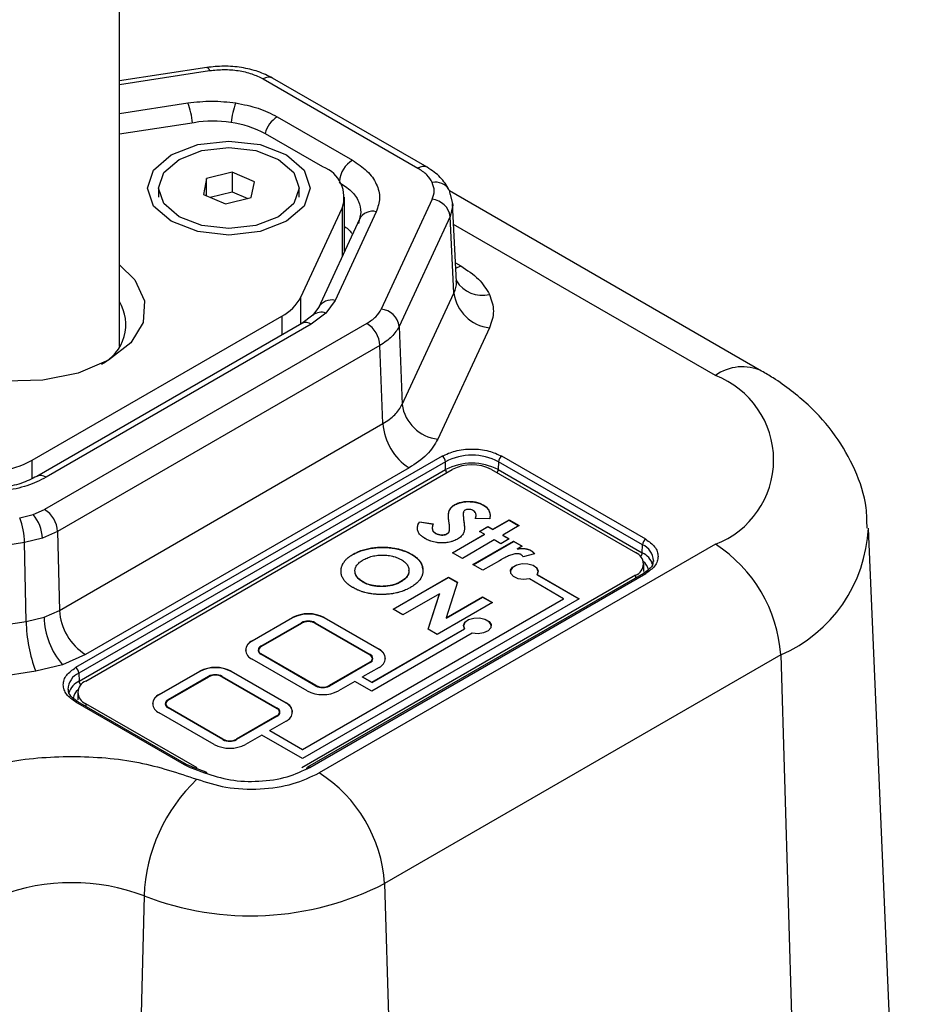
# Model space of a CAD drawing. Header units: millimetres. Extents: x 15 to 415, y 5 to 292.
# Tile 44 of 45: x 375.62 to 382.46, y 217.84 to 225.44. Entities that reach past the tile are written whole.
import ezdxf

# ---------------------------------------------------------------- set-up
doc = ezdxf.new("R2010")
doc.units = ezdxf.units.MM

msp = doc.modelspace()

# ---------------------------------------------------------------- linework, layer by layer
at = {"color": 7, "linetype": 'Continuous', "lineweight": 25}
for p, q in [((376.393659, 222.918044), (376.393659, 238.15241)), ((377.067868, 225.073213), (376.393659, 224.968924)), ((377.503422, 224.984689), (378.697718, 224.295236)), ((378.769141, 224.302309), (377.574845, 224.991761)), ((377.611538, 224.692675), (378.19188, 224.35765)), ((376.970309, 224.646983), (376.393659, 224.557785)), ((377.964835, 224.306115), (377.522267, 224.561604)), ((377.0665, 224.216239), (377.041544, 224.093284)), ((377.26343, 224.26524), (377.0665, 224.216239)), ((377.0665, 224.082553), (377.0665, 224.216239)), ((377.435405, 224.191287), (377.26343, 224.26524)), ((377.26343, 224.26524), (377.26343, 224.113597)), ((376.695617, 224.142285), (376.695617, 224.072296)), ((377.410449, 224.068332), (377.435405, 224.191287)), ((377.781332, 224.072296), (377.781332, 224.142285)), ((377.041544, 224.093284), (377.213519, 224.01933)), ((377.092951, 224.071178), (377.26343, 224.113597)), ((377.213519, 224.01933), (377.410449, 224.068332)), ((377.26343, 224.113597), (377.383998, 224.06175)), ((378.132202, 223.655635), (378.132202, 224.072856)), ((378.808573, 224.056403), (378.414822, 223.20808)), ((381.350483, 222.729629), (378.941201, 224.120478)), ((378.946456, 224.093773), (378.965917, 224.00931)), ((377.794058, 223.300907), (378.112731, 223.987477)), ((378.994485, 223.41844), (378.965423, 224.023209)), ((378.247059, 223.903091), (377.929363, 223.218626)), ((378.376639, 223.959595), (378.058943, 223.27513)), ((378.258217, 223.954113), (378.238733, 223.868349)), ((378.946478, 223.922494), (378.552728, 223.074171)), ((378.974882, 223.331431), (378.946478, 223.922494)), ((378.57556, 222.471105), (378.974882, 223.331431)), ((377.930259, 223.220497), (377.886471, 223.159963)), ((378.058943, 223.27513), (377.987629, 223.17574)), ((375.719619, 222.040857), (377.646162, 223.153026)), ((377.886471, 223.159963), (377.802737, 223.09745)), ((377.987629, 223.17574), (377.874185, 223.090392)), ((377.802762, 223.097465), (375.756694, 221.916295)), ((378.303967, 223.097238), (375.816259, 221.661114)), ((377.874185, 223.090392), (375.828116, 221.909222)), ((378.552728, 223.074171), (378.57556, 222.471105)), ((379.250692, 223.063612), (378.85137, 222.203286)), ((378.404921, 222.926381), (375.917212, 221.490257)), ((378.427753, 222.323314), (378.404921, 222.926381)), ((375.930394, 220.88162), (378.427753, 222.323314)), ((378.88454, 222.072235), (376.056112, 220.439419)), ((378.909778, 222.029521), (376.081351, 220.396705)), ((378.911603, 221.968107), (378.909778, 222.029521)), ((379.319192, 222.029521), (379.317367, 221.968107)), ((380.43036, 221.388057), (379.319192, 222.029521)), ((380.455598, 221.430772), (379.34443, 222.072235)), ((376.083176, 220.335291), (378.911603, 221.968107)), ((378.629661, 221.9816), (376.132302, 220.539906)), ((376.134535, 220.335822), (378.962962, 221.968639)), ((379.266008, 221.968639), (380.377176, 221.327175)), ((379.317367, 221.968107), (380.428534, 221.326644)), ((378.981364, 221.697731), (378.981364, 221.695398)), ((379.202033, 221.695555), (379.202033, 221.693222)), ((375.624252, 221.597119), (375.727553, 221.62182)), ((375.727553, 221.62182), (375.816259, 221.661114)), ((378.709383, 221.566039), (378.817405, 221.550461)), ((378.709383, 221.566039), (378.709383, 221.563706)), ((378.709383, 221.563706), (378.817405, 221.548128)), ((379.051351, 221.574248), (379.051351, 221.571915)), ((379.251975, 221.588095), (379.142069, 221.590914)), ((379.25414, 221.614168), (379.25414, 221.614212)), ((379.276217, 221.507141), (379.402314, 221.579935)), ((379.276217, 221.504808), (379.402314, 221.577602)), ((379.402314, 221.579935), (379.479068, 221.535626)), ((379.402314, 221.579935), (379.402314, 221.577602)), ((379.402314, 221.577602), (379.477047, 221.534459)), ((375.917212, 221.490257), (375.798935, 221.438011)), ((375.917212, 221.490257), (375.930394, 220.88162)), ((378.832653, 221.47836), (378.832653, 221.476027)), ((378.922, 221.47123), (378.922, 221.473563)), ((378.963718, 221.326739), (379.210428, 221.469162)), ((378.965738, 221.325572), (379.210428, 221.466829)), ((379.172051, 221.491316), (379.23784, 221.529296)), ((379.210428, 221.469162), (379.172051, 221.491316)), ((379.174071, 221.49015), (379.23784, 221.526963)), ((379.210428, 221.466829), (379.210428, 221.469162)), ((379.23784, 221.529296), (379.276217, 221.507141)), ((379.23784, 221.529296), (379.23784, 221.526963)), ((379.23784, 221.526963), (379.276217, 221.504808)), ((379.276217, 221.507141), (379.276217, 221.504808)), ((379.479068, 221.535626), (379.352972, 221.462832)), ((382.459093, 214.847565), (382.173954, 221.51283)), ((375.661204, 221.40493), (374.191706, 221.177622)), ((375.798935, 221.438011), (375.661204, 221.40493)), ((375.674386, 220.796293), (375.661204, 221.40493)), ((380.993369, 221.391331), (377.93596, 219.626327)), ((379.287182, 221.424852), (379.040472, 221.28243)), ((379.122709, 221.234955), (379.435208, 221.415358)), ((379.124729, 221.233789), (379.435208, 221.413025)), ((379.336524, 221.396368), (379.287182, 221.424852)), ((379.402314, 221.434347), (379.336524, 221.396368)), ((379.352972, 221.462832), (379.402314, 221.434347)), ((379.352972, 221.462832), (379.352972, 221.460499)), ((379.352972, 221.460499), (379.400293, 221.433181)), ((379.435208, 221.415358), (379.500998, 221.377378)), ((379.435208, 221.415358), (379.435208, 221.413025)), ((379.498977, 221.376212), (379.435208, 221.413025)), ((378.198806, 221.315598), (378.198806, 221.313266)), ((378.646311, 221.314255), (378.646311, 221.316588)), ((379.040472, 221.28243), (378.963718, 221.326739)), ((379.500998, 221.377378), (379.462535, 221.355174)), ((379.462535, 221.355174), (379.462535, 221.352841)), ((379.597455, 221.319123), (379.508622, 221.295337)), ((379.573897, 221.341624), (379.573897, 221.339291)), ((380.428534, 221.326644), (380.43036, 221.388057)), ((379.325988, 221.263687), (379.199463, 221.190646)), ((379.340979, 221.272638), (379.325988, 221.263687)), ((380.439938, 221.181378), (380.439938, 221.239703)), ((380.515064, 221.265757), (380.514562, 221.25922)), ((380.437742, 221.167051), (377.845004, 219.670295)), ((377.86286, 219.668526), (380.455598, 221.165282)), ((378.212855, 221.17203), (378.212855, 221.174363)), ((378.628504, 221.18732), (378.628504, 221.189653)), ((379.199463, 221.190646), (379.122709, 221.234955)), ((380.466611, 221.18773), (380.437742, 221.167051)), ((380.377176, 221.15223), (377.801287, 219.665201)), ((378.273847, 221.09884), (378.273847, 221.101173)), ((378.505652, 220.891396), (378.933283, 221.138262)), ((378.507673, 220.89023), (378.933283, 221.135929)), ((378.565702, 221.100966), (378.565702, 221.103299)), ((379.002414, 221.098354), (378.915037, 220.823894)), ((378.933283, 221.138262), (379.002414, 221.098354)), ((378.933283, 221.138262), (378.933283, 221.135929)), ((378.933283, 221.135929), (379.001786, 221.096383)), ((379.821592, 220.971454), (379.557678, 221.123809)), ((379.618287, 221.158797), (379.94281, 220.971454)), ((379.618287, 221.158797), (379.618287, 221.156465)), ((379.618287, 221.156465), (379.940789, 220.970288)), ((379.94281, 220.971454), (377.806337, 219.738095)), ((377.806337, 219.808073), (379.821592, 220.971454)), ((379.821592, 220.969121), (377.806337, 219.80574)), ((378.862954, 221.009043), (378.582407, 220.847087)), ((378.77592, 220.735374), (378.862954, 221.009043)), ((378.776547, 220.735012), (378.862954, 221.00671)), ((379.273195, 220.942035), (378.845564, 220.695169)), ((378.862954, 221.009043), (378.862954, 221.00671)), ((378.915037, 220.823894), (379.196441, 220.986345)), ((378.915037, 220.821561), (379.196441, 220.984012)), ((379.196441, 220.986345), (379.273195, 220.942035)), ((379.196441, 220.986345), (379.196441, 220.984012)), ((379.196441, 220.984012), (379.271175, 220.940869)), ((379.821592, 220.969121), (379.821592, 220.971454)), ((375.812126, 220.828934), (375.930394, 220.88162)), ((378.582407, 220.847087), (378.505652, 220.891396)), ((374.184096, 220.565769), (375.674386, 220.796293)), ((375.674386, 220.796293), (375.812126, 220.828934)), ((377.417429, 220.644891), (377.730576, 220.825667)), ((377.730576, 220.823334), (377.417429, 220.642558)), ((377.486119, 220.605237), (377.799266, 220.786013)), ((377.488139, 220.604071), (377.801287, 220.784847)), ((377.488139, 220.601738), (377.801287, 220.782514)), ((377.730576, 220.823334), (377.730576, 220.825667)), ((377.801287, 220.782514), (377.801287, 220.784847)), ((377.902302, 220.784847), (378.326566, 220.539924)), ((377.902302, 220.784847), (377.902302, 220.782514)), ((377.902302, 220.782514), (378.326566, 220.537591)), ((377.904322, 220.786013), (378.328586, 220.541091)), ((377.973013, 220.825667), (378.397277, 220.580745)), ((377.973013, 220.823334), (377.973013, 220.825667)), ((378.397277, 220.578412), (377.973013, 220.823334)), ((378.915037, 220.823894), (378.915037, 220.821561)), ((378.341718, 220.327075), (379.056834, 220.739902)), ((378.341718, 220.324742), (379.056834, 220.737569)), ((378.845564, 220.695169), (378.77592, 220.735374)), ((379.056834, 220.737569), (379.056834, 220.739902)), ((377.417429, 220.642558), (377.417429, 220.644891)), ((379.117443, 220.704913), (378.341718, 220.257097)), ((377.464361, 220.574913), (377.464361, 220.57258)), ((377.488139, 220.604071), (377.488139, 220.601738)), ((378.397277, 220.578412), (378.397277, 220.580745)), ((376.132302, 220.539906), (375.95489, 220.461317)), ((377.841693, 220.260013), (377.417429, 220.504935)), ((377.910383, 220.299667), (377.486119, 220.54459)), ((377.486119, 220.54459), (377.486119, 220.542257)), ((377.910383, 220.297334), (377.486119, 220.542257)), ((377.912403, 220.300833), (377.488139, 220.545756)), ((378.326566, 220.481609), (378.013419, 220.300833)), ((378.328586, 220.480443), (378.015439, 220.299667)), ((378.328586, 220.47811), (378.015439, 220.297334)), ((378.326566, 220.537591), (378.326566, 220.539924)), ((378.328586, 220.47811), (378.328586, 220.480443)), ((378.350344, 220.508434), (378.350344, 220.510767)), ((381.498137, 220.537046), (378.440729, 218.772041)), ((381.498137, 220.537046), (381.699822, 213.751285)), ((375.748289, 220.411915), (374.257999, 220.181392)), ((375.95489, 220.461317), (375.748289, 220.411915)), ((376.70022, 220.230856), (377.013368, 220.411632)), ((377.013368, 220.409299), (376.70022, 220.228523)), ((377.013368, 220.409299), (377.013368, 220.411632)), ((377.255804, 220.411632), (377.680068, 220.166709)), ((377.255804, 220.409299), (377.255804, 220.411632)), ((377.680068, 220.164376), (377.255804, 220.409299)), ((378.397277, 220.440789), (378.271008, 220.367895)), ((376.081351, 220.396705), (376.083176, 220.335291)), ((377.082058, 220.371978), (376.768911, 220.191201)), ((376.770931, 220.190035), (377.084078, 220.370811)), ((376.770931, 220.187702), (377.084078, 220.368478)), ((377.084078, 220.368478), (377.084078, 220.370811)), ((377.185094, 220.370811), (377.609358, 220.125889)), ((377.185094, 220.370811), (377.185094, 220.368478)), ((377.185094, 220.368478), (377.609358, 220.123556)), ((377.187114, 220.371978), (377.611378, 220.127055)), ((378.210398, 220.332907), (378.084129, 220.260013)), ((378.341718, 220.257097), (378.210398, 220.332907)), ((378.271008, 220.367895), (378.341718, 220.327075)), ((378.271008, 220.365563), (378.271008, 220.367895)), ((378.341718, 220.324742), (378.271008, 220.365563)), ((378.341718, 220.327075), (378.341718, 220.324742)), ((377.910383, 220.297334), (377.910383, 220.299667)), ((378.015439, 220.297334), (378.015439, 220.299667)), ((376.056112, 220.17393), (376.893498, 219.690517)), ((376.071772, 220.24835), (376.071772, 220.190026)), ((376.911354, 219.692285), (376.073968, 220.175698)), ((376.70022, 220.228523), (376.70022, 220.230856)), ((376.770931, 220.190035), (376.770931, 220.187702)), ((376.993165, 219.665201), (376.134535, 220.160878)), ((376.747153, 220.160878), (376.747153, 220.158545)), ((377.193175, 219.885632), (376.768911, 220.130554)), ((376.768911, 220.128221), (376.768911, 220.130554)), ((377.193175, 219.883299), (376.768911, 220.128221)), ((377.195195, 219.886798), (376.770931, 220.13172)), ((377.609358, 220.123556), (377.609358, 220.125889)), ((377.680068, 220.164376), (377.680068, 220.166709)), ((377.124484, 219.845977), (376.70022, 220.0909)), ((377.609358, 220.067574), (377.29621, 219.886798)), ((377.611378, 220.066408), (377.298231, 219.885632)), ((377.611378, 220.064075), (377.298231, 219.883299)), ((377.680068, 220.026754), (377.553799, 219.95386)), ((377.611378, 220.064075), (377.611378, 220.066408)), ((377.633136, 220.094398), (377.633136, 220.096731)), ((377.553799, 219.95386), (377.806337, 219.808073)), ((377.553799, 219.951527), (377.553799, 219.95386)), ((377.806337, 219.80574), (377.553799, 219.951527)), ((377.193175, 219.883299), (377.193175, 219.885632)), ((377.298231, 219.883299), (377.298231, 219.885632)), ((377.49319, 219.918871), (377.366921, 219.845977)), ((377.806337, 219.738095), (377.49319, 219.918871)), ((377.806337, 219.808073), (377.806337, 219.80574)), ((376.966802, 219.667226), (376.911354, 219.692285)), ((376.955018, 219.662674), (377.050589, 219.626825)), ((377.063886, 219.630809), (376.966781, 219.667233)), ((378.440729, 218.772041), (378.617844, 212.812935)), ((376.583766, 218.676705), (376.440386, 212.688607))]:
    msp.add_line(p, q, dxfattribs=at)
at = {"color": 8, "linetype": 'Continuous', "lineweight": 25}
for p, q in [((376.393659, 224.941017), (377.089706, 225.048684)), ((376.393659, 224.717606), (376.922011, 224.799334)), ((378.112731, 223.987477), (378.112731, 223.613686)), ((378.965917, 224.00931), (378.946478, 223.922494)), ((380.993369, 222.694266), (378.973244, 223.86046)), ((378.987429, 223.565267), (379.028983, 223.541279)), ((377.794058, 223.09244), (377.794058, 223.300907)), ((377.646162, 223.153026), (377.646162, 223.007061)), ((375.719619, 221.899973), (375.719619, 222.040857)), ((380.377176, 221.15223), (380.377176, 221.132086)), ((376.134535, 220.160878), (376.134535, 220.140733))]:
    msp.add_line(p, q, dxfattribs=at)
at = {"color": 8, "linetype": 'Continuous', "lineweight": 25, "flags": 128}
for points in [[(377.067868, 225.073213), (377.069569, 225.073251), (377.075855, 225.070031), (377.082651, 225.061741), (377.089706, 225.048684)], [(378.989462, 223.522971), (378.990433, 223.523311), (379.028983, 223.541279)]]:
    msp.add_lwpolyline(points, dxfattribs=at)
at = {"color": 7, "linetype": 'Continuous', "lineweight": 25, "flags": 128}
for points in [[(376.794007, 223.8857), (376.65775, 224.003422), (376.609903, 224.142285), (376.65775, 224.281148), (376.794007, 224.398871), (376.997931, 224.47753), (377.238475, 224.505152), (377.479018, 224.47753), (377.682942, 224.398871), (377.819199, 224.281148), (377.867046, 224.142285), (377.819199, 224.003422), (377.682942, 223.8857), (377.479018, 223.80704), (377.238475, 223.779419), (376.997931, 223.80704), (376.794007, 223.8857)], [(376.854617, 223.920689), (376.73694, 224.022358), (376.695617, 224.142285), (376.73694, 224.262213), (376.854617, 224.363882), (377.030732, 224.431815), (377.238475, 224.45567), (377.446217, 224.431815), (377.622332, 224.363882), (377.740009, 224.262213), (377.781332, 224.142285), (377.740009, 224.022358), (377.622332, 223.920689), (377.446217, 223.852756), (377.238475, 223.828901), (377.030732, 223.852756), (376.854617, 223.920689)], [(378.946456, 224.093773), (378.942884, 224.115297), (378.937131, 224.130029)], [(376.309134, 222.812707), (376.076149, 222.713441), (375.80283, 222.65823), (375.513465, 222.65198), (375.233764, 222.695245), (374.98858, 222.784182), (374.799698, 222.910887), (374.683902, 223.064103), (374.651481, 223.230216), (374.705315, 223.394466), (374.840621, 223.542258), (374.850802, 223.550078)], [(376.393659, 223.550078), (376.512605, 223.433505), (376.587551, 223.272037), (376.576724, 223.10499), (376.481085, 222.947206), (376.309134, 222.812707)], [(379.618287, 221.156465), (379.625575, 221.181907), (379.614258, 221.206854), (379.586303, 221.226968), (379.54657, 221.238754), (379.501965, 221.240162), (379.460243, 221.230948), (379.428655, 221.212713), (379.412694, 221.188627), (379.411403, 221.179055)], [(379.557678, 221.123809), (379.513605, 221.119601), (379.470391, 221.126135), (379.435548, 221.142273), (379.415133, 221.16521), (379.412694, 221.19096), (379.428655, 221.215046), (379.460243, 221.233281), (379.501965, 221.242495), (379.54657, 221.241087), (379.586303, 221.229301), (379.614258, 221.209187), (379.625575, 221.18424), (379.618287, 221.158797)], [(379.056834, 220.739902), (379.049546, 220.765345), (379.060863, 220.790292), (379.088818, 220.810406), (379.128551, 220.822192), (379.173156, 220.8236), (379.214878, 220.814385), (379.246465, 220.796151), (379.262427, 220.772065), (379.259988, 220.746315), (379.239572, 220.723378), (379.204729, 220.70724), (379.161515, 220.700706), (379.117443, 220.704913)], [(379.263718, 220.76016), (379.262427, 220.769732), (379.246465, 220.793818), (379.214878, 220.812053), (379.173156, 220.821267), (379.128551, 220.819859), (379.088818, 220.808073), (379.060863, 220.787959), (379.049546, 220.763012), (379.056834, 220.737569), (379.056834, 220.737569)]]:
    msp.add_lwpolyline(points, dxfattribs=at)
at = {"color": 8, "linetype": 'Continuous', "lineweight": 25}
for centre, radius, start, end in [((377.545133, 224.927637), 0.070673, 65.1394218, 126.1710366), ((376.420981, 224.604605), 0.537541, 4.3017068, 21.2388654), ((377.79068, 224.605191), 0.535578, 158.7460779, 175.3760338), ((377.734431, 224.504004), 0.225165, 123.0786021, 164.4605751), ((378.312329, 224.170873), 0.222247, 122.8171257, 173.705609), ((378.739205, 224.240414), 0.068751, 64.1506804, 127.116495), ((378.835238, 224.068265), 0.119151, 31.2229027, 102.9290955), ((378.347943, 223.848569), 0.114674, 75.5086721, 151.6113823), ((379.19743, 223.552422), 0.238845, 211.9343606, 282.8881594), ((378.032221, 223.159577), 0.118602, 76.9793663, 150.1406881), ((377.949597, 223.087234), 0.096331, 66.7460041, 130.729436), ((377.832693, 223.035553), 0.068767, 52.8882831, 115.8012585), ((381.201616, 222.409907), 0.352459, 64.6317455, 126.216782), ((375.786646, 221.854452), 0.068699, 52.8675813, 116.0097736), ((378.965411, 221.971656), 0.053925, 183.7730341, 211.4729107), ((379.263559, 221.971656), 0.053925, 328.5270893, 356.2269659), ((381.049494, 221.569352), 1.125583, 293.4899084, 357.2834285), ((380.373199, 221.330529), 0.055472, 321.3846602, 355.9837085), ((380.377692, 221.261097), 0.137451, 1.9426476, 67.4693844), ((380.366963, 221.173983), 0.110749, 9.8285754, 50.6863655), ((380.44517, 221.15102), 0.017668, 53.8289634, 114.8605782), ((376.150217, 220.19503), 0.155459, 115.5465937, 161.7832923), ((376.138512, 220.339176), 0.055472, 184.0162915, 218.6153398), ((376.144787, 220.182599), 0.110797, 129.3188502, 170.0805471), ((376.066485, 220.16022), 0.017192, 64.1987415, 127.1117169), ((376.903918, 219.676278), 0.017644, 64.8692665, 126.1954243), ((376.964608, 219.655382), 0.012048, 79.5754454, 142.7524386), ((377.852432, 219.654264), 0.017668, 53.8289634, 114.8605782), ((377.058768, 219.620503), 0.011508, 8.1399826, 63.5670867)]:
    msp.add_arc(centre, radius, start, end, dxfattribs=at)
at = {"color": 7, "linetype": 'Continuous', "lineweight": 25}
for centre, radius, start, end in [((377.119176, 223.782538), 0.87717, 62.6428252, 99.771097), ((377.875861, 224.071176), 0.251223, 340.5389981, 69.2579248), ((378.791468, 223.900822), 0.156518, 7.9586885, 83.7257876), ((377.483472, 223.463631), 0.350633, 297.6449125, 332.348879), ((379.284903, 223.374774), 0.313037, 187.9586885, 263.7257876), ((376.101017, 223.089505), 0.342343, 296.6754019, 31.2599878), ((378.397717, 223.0525), 0.156518, 7.9586885, 83.7257876), ((378.184791, 222.911567), 0.220628, 3.8499399, 57.3049026), ((380.746115, 222.042799), 0.69681, 290.7834208, 69.2165792), ((378.885581, 222.514448), 0.313037, 187.9586885, 263.7257876), ((378.868013, 222.352942), 0.441255, 183.8499399, 237.3049026), ((379.114485, 221.634438), 0.444967, 62.6096722, 117.3903278), ((375.360209, 222.692228), 0.743949, 277.977334, 298.8888388), ((378.854746, 222.025818), 0.055157, 3.8499399, 57.3049026), ((379.114485, 221.576547), 0.440999, 62.6096722, 117.3903278), ((379.114485, 221.6762), 0.329362, 62.6096722, 117.3903278), ((379.374224, 222.025818), 0.055157, 122.6950974, 176.1500601), ((375.502153, 221.428521), 0.296934, 1.8315456, 40.6157683), ((375.697082, 221.475443), 0.220628, 3.8499399, 57.3049026), ((375.116531, 221.399854), 0.544697, 0.5339649, 21.2326315), ((380.485392, 221.384354), 0.055157, 122.6950974, 176.1500601), ((380.397488, 220.462977), 1.103138, 3.8499399, 57.3049026), ((380.343977, 221.239703), 0.09356, 290.7834208, 69.2165792), ((380.361727, 221.186657), 0.155111, 17.872779, 64.4875063), ((376.370654, 220.911247), 0.441255, 183.8499399, 237.3049026), ((376.763732, 220.806445), 1.089394, 180.5339649, 201.2326315), ((376.40569, 220.847915), 0.593867, 181.8315456, 220.6157683), ((377.851794, 220.591717), 0.263489, 62.6096722, 117.3903278), ((377.851794, 220.589384), 0.263489, 62.6096722, 117.3903278), ((377.851794, 220.684635), 0.114179, 62.6096722, 117.3903278), ((377.851794, 220.687367), 0.109787, 62.6096722, 117.3903278), ((377.851794, 220.685034), 0.109787, 62.6096722, 117.3903278), ((377.453011, 220.564025), 0.086218, 114.3746583, 174.3052007), ((377.443988, 220.574913), 0.074848, 110.7834208, 249.2165792), ((377.501538, 220.576288), 0.037361, 185.6947993, 245.6253417), ((377.497628, 220.574913), 0.032434, 110.7834208, 249.2165792), ((377.503279, 220.568645), 0.036391, 114.5838327, 171.9410681), ((377.499206, 220.574913), 0.031187, 110.7834208, 249.2165792), ((378.370718, 220.510767), 0.074848, 290.7834208, 69.2165792), ((378.361694, 220.499879), 0.086218, 5.6947993, 65.6253417), ((378.3155, 220.510767), 0.031187, 290.7834208, 69.2165792), ((378.311426, 220.504499), 0.036391, 8.0589335, 65.4161672), ((378.317077, 220.510767), 0.032434, 290.7834208, 69.2165792), ((378.313167, 220.512141), 0.037361, 294.3746583, 354.3052007), ((376.026318, 220.393001), 0.055157, 3.8499399, 57.3049026), ((377.134586, 220.177681), 0.263489, 62.6096722, 117.3903278), ((377.134586, 220.175348), 0.263489, 62.6096722, 117.3903278), ((376.136826, 220.268183), 0.139983, 113.3470826, 178.9263224), ((376.167734, 220.24835), 0.09356, 110.7834208, 249.2165792), ((377.134586, 220.270599), 0.114179, 62.6096722, 117.3903278), ((377.134586, 220.273332), 0.109787, 62.6096722, 117.3903278), ((377.134586, 220.270999), 0.109787, 62.6096722, 117.3903278), ((377.962911, 220.493963), 0.263489, 242.6096722, 297.3903278), ((377.962911, 220.401046), 0.114179, 242.6096722, 297.3903278), ((377.962911, 220.398713), 0.114179, 242.6096722, 297.3903278), ((377.962911, 220.398313), 0.109787, 242.6096722, 297.3903278), ((376.735803, 220.149989), 0.086218, 114.3746583, 174.3052007), ((376.726779, 220.160878), 0.074848, 110.7834208, 249.2165792), ((376.78042, 220.160878), 0.032434, 110.7834208, 249.2165792), ((376.786071, 220.154609), 0.036391, 114.5838327, 171.9410682), ((376.781997, 220.160878), 0.031187, 110.7834208, 249.2165792), ((376.78433, 220.162252), 0.037361, 185.6947993, 245.6253417), ((377.598291, 220.096731), 0.031187, 290.7834208, 69.2165792), ((377.594218, 220.090463), 0.036391, 8.0589318, 65.4161673), ((377.599869, 220.096731), 0.032434, 290.7834208, 69.2165792), ((377.653509, 220.096731), 0.074848, 290.7834208, 69.2165792), ((377.644486, 220.085843), 0.086218, 5.6947993, 65.6253417), ((377.595959, 220.098106), 0.037361, 294.3746583, 354.3052007), ((377.245703, 219.98701), 0.114179, 242.6096722, 297.3903278), ((377.245703, 219.984677), 0.114179, 242.6096722, 297.3903278), ((377.245703, 219.984277), 0.109787, 242.6096722, 297.3903278), ((377.245703, 220.079928), 0.263489, 242.6096722, 297.3903278), ((377.072984, 220.005202), 0.362273, 240.3009363, 250.9963007), ((377.853995, 219.656933), 0.016105, 123.935422, 172.8917039), ((377.905545, 218.621418), 1.322934, 133.7010007, 177.6048426), ((377.060568, 219.6177), 0.013522, 75.7762769, 137.5613864), ((377.34008, 218.697973), 1.103138, 3.8499399, 57.3049026), ((376.026291, 217.205354), 1.57342, 69.2489841, 110.7510159), ((377.405921, 220.795391), 2.272613, 248.7912801, 297.0866919)]:
    msp.add_arc(centre, radius, start, end, dxfattribs=at)
for points, knots in [([(377.57487, 224.991747), (377.538913, 225.009606), (377.467303, 225.045173), (377.33697, 225.075469), (377.200365, 225.087435), (377.111959, 225.077948), (377.067931, 225.073223)], [0, 0, 0, 0, 0.253106, 0.50407796, 0.75302223, 1, 1, 1, 1]), ([(377.089706, 225.048684), (377.12657, 225.052671), (377.200285, 225.060645), (377.31255, 225.051128), (377.418017, 225.026965), (377.47495, 224.998783), (377.503422, 224.984689)], [0, 0, 0, 0, 0.25004704, 0.5, 0.74995296, 1, 1, 1, 1]), ([(376.922011, 224.799334), (376.983575, 224.806354), (377.106746, 224.8204), (377.229921, 224.806361), (377.29153, 224.799339)], [0, 0, 0, 0, 0.49982209, 1, 1, 1, 1]), ([(377.29153, 224.799339), (377.350919, 224.787649), (377.469752, 224.764257), (377.564262, 224.716543), (377.611538, 224.692675)], [0, 0, 0, 0, 0.49976956, 1, 1, 1, 1]), ([(378.19188, 224.35765), (378.23197, 224.330788), (378.313558, 224.276119), (378.383856, 224.174029), (378.411398, 224.065325), (378.388091, 223.994431), (378.376639, 223.959595)], [0, 0, 0, 0, 0.24568602, 0.5, 0.75431398, 1, 1, 1, 1]), ([(378.808579, 224.184395), (378.796423, 224.204974), (378.772109, 224.246134), (378.722516, 224.278868), (378.697718, 224.295236)], [0, 0, 0, 0, 0.499973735, 1, 1, 1, 1]), ([(378.937181, 224.129927), (378.917547, 224.163123), (378.878103, 224.229813), (378.805586, 224.278063), (378.769166, 224.302295)], [0, 0, 0, 0, 0.49777701, 1, 1, 1, 1]), ([(378.808573, 224.056403), (378.815872, 224.077736), (378.830468, 224.1204), (378.815875, 224.163064), (378.808579, 224.184395)], [0, 0, 0, 0, 0.50002626, 1, 1, 1, 1]), ([(379.028983, 223.541279), (379.078578, 223.508542), (379.177763, 223.443073), (379.226392, 223.360753), (379.250704, 223.319595)], [0, 0, 0, 0, 0.50002626, 1, 1, 1, 1]), ([(379.250704, 223.319595), (379.265297, 223.276933), (379.294483, 223.191605), (379.26529, 223.106278), (379.250692, 223.063612)], [0, 0, 0, 0, 0.49997374, 1, 1, 1, 1]), ([(382.163792, 221.51615), (382.163362, 221.56846), (382.162092, 221.72313), (382.077622, 221.969498), (381.926321, 222.238866), (381.711536, 222.477991), (381.509285, 222.634855), (381.379935, 222.712052), (381.350483, 222.729629)], [0, 0, 0, 0, 0.10344165, 0.30585476, 0.50748301, 0.71555519, 0.93523406, 1, 1, 1, 1]), ([(378.88454, 222.072235), (378.916544, 222.087146), (378.965925, 222.110152), (379.048133, 222.124568), (379.114387, 222.128543), (379.180736, 222.12458), (379.262967, 222.110187), (379.312425, 222.087145), (379.34443, 222.072235)], [0, 0, 0, 0, 0.2394432, 0.36944187, 0.49999992, 0.62997612, 0.7605568, 1, 1, 1, 1]), ([(375.756669, 221.91628), (375.717598, 221.896648), (375.638925, 221.857117), (375.537424, 221.837152), (375.486331, 221.827102)], [0, 0, 0, 0, 0.496618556, 1, 1, 1, 1]), ([(375.828116, 221.909222), (375.780883, 221.885374), (375.686378, 221.837659), (375.567546, 221.814265), (375.508106, 221.802563)], [0, 0, 0, 0, 0.4997958, 1, 1, 1, 1]), ([(378.939047, 221.548879), (378.938888, 221.549975), (378.938097, 221.555454), (378.936704, 221.565318), (378.935239, 221.578487), (378.934099, 221.591667), (378.933575, 221.604862), (378.933667, 221.61806), (378.934351, 221.629056), (378.935717, 221.637822), (378.937678, 221.646554), (378.94158, 221.65737), (378.949256, 221.66984), (378.960822, 221.684058), (378.973609, 221.692569), (378.981364, 221.697731)], [0, 0, 0, 0, 0.02118569, 0.10592907, 0.19067483, 0.27542078, 0.36017228, 0.44492254, 0.52968712, 0.57206618, 0.61444679, 0.69933342, 0.78423519, 0.86914582, 1, 1, 1, 1]), ([(378.933789, 221.615725), (378.934008, 221.620124), (378.934336, 221.626723), (378.93572, 221.635489), (378.937677, 221.644221), (378.941581, 221.655037), (378.949256, 221.667507), (378.960822, 221.681725), (378.973609, 221.690236), (378.981364, 221.695398)], [0, 0, 0, 0, 0.15270767, 0.22905567, 0.30540649, 0.45833402, 0.61128884, 0.7642596, 1, 1, 1, 1]), ([(378.981364, 221.697731), (378.982742, 221.69849), (378.989644, 221.702293), (379.000005, 221.707208), (379.012875, 221.711957), (379.026327, 221.716148), (379.040694, 221.719277), (379.055515, 221.721427), (379.070583, 221.722873), (379.08587, 221.723407), (379.101127, 221.723069), (379.116316, 221.722138), (379.131288, 221.720231), (379.145747, 221.717384), (379.159774, 221.713884), (379.173013, 221.709425), (379.188336, 221.702986), (379.196575, 221.698516), (379.202033, 221.695555)], [0, 0, 0, 0, 0.02325868, 0.11652242, 0.16306523, 0.20962274, 0.30298839, 0.34954042, 0.39609391, 0.48933717, 0.53588118, 0.58242583, 0.67572396, 0.7222733, 0.76882827, 0.86212912, 0.90867521, 1, 1, 1, 1]), ([(378.981364, 221.695398), (378.982742, 221.696157), (378.989644, 221.69996), (379.000005, 221.704875), (379.012875, 221.709624), (379.026327, 221.713815), (379.040694, 221.716944), (379.055515, 221.719094), (379.070583, 221.72054), (379.08587, 221.721074), (379.101127, 221.720736), (379.116316, 221.719805), (379.131288, 221.717898), (379.145747, 221.715051), (379.159774, 221.711551), (379.173013, 221.707092), (379.188336, 221.700653), (379.196575, 221.696183), (379.202033, 221.693222)], [0, 0, 0, 0, 0.02325868, 0.11652242, 0.16306523, 0.20962274, 0.30298839, 0.34954042, 0.39609391, 0.48933717, 0.53588118, 0.58242583, 0.67572396, 0.7222733, 0.76882827, 0.86212912, 0.90867521, 1, 1, 1, 1]), ([(379.202033, 221.695555), (379.203331, 221.69475), (379.209827, 221.690723), (379.221028, 221.683172), (379.232995, 221.671842), (379.240867, 221.661774), (379.246956, 221.651325), (379.25122, 221.640559), (379.253757, 221.627405), (379.254298, 221.614245), (379.253892, 221.601126), (379.252614, 221.592442), (379.251975, 221.588095)], [0, 0, 0, 0, 0.02860046, 0.14314976, 0.25781121, 0.37247751, 0.42970455, 0.54436844, 0.65889264, 0.77338666, 0.8865474, 1, 1, 1, 1]), ([(379.048439, 221.639624), (379.048222, 221.638531), (379.047135, 221.633058), (379.0473, 221.623124), (379.047707, 221.612129), (379.048551, 221.600683), (379.049742, 221.58879), (379.050815, 221.579095), (379.051351, 221.574248)], [0, 0, 0, 0, 0.05039774, 0.25240959, 0.45400465, 0.55480053, 0.77739306, 1, 1, 1, 1]), ([(379.048439, 221.637291), (379.048222, 221.636198), (379.047135, 221.630725), (379.0473, 221.620791), (379.047707, 221.609796), (379.048551, 221.59835), (379.049742, 221.586457), (379.050815, 221.576762), (379.051351, 221.571915)], [0, 0, 0, 0, 0.05039774, 0.25240959, 0.45400465, 0.55480053, 0.77739306, 1, 1, 1, 1]), ([(379.061802, 221.655548), (379.06051, 221.654739), (379.055955, 221.651889), (379.050901, 221.646485), (379.049181, 221.641693), (379.048439, 221.639624)], [0, 0, 0, 0, 0.183766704, 0.647673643, 1, 1, 1, 1]), ([(379.124422, 221.65174), (379.123036, 221.652492), (379.117347, 221.655581), (379.105484, 221.659995), (379.088294, 221.661661), (379.072407, 221.660512), (379.064996, 221.657043), (379.061802, 221.655548)], [0, 0, 0, 0, 0.08230734, 0.33775062, 0.59394053, 0.82501407, 1, 1, 1, 1]), ([(379.142069, 221.590914), (379.14239, 221.591997), (379.143998, 221.59742), (379.145774, 221.605069), (379.146409, 221.615153), (379.145793, 221.624047), (379.143141, 221.632229), (379.138039, 221.640975), (379.131756, 221.647093), (379.125508, 221.651052), (379.124422, 221.65174)], [0, 0, 0, 0, 0.05153255, 0.25784862, 0.36095526, 0.52415779, 0.67412119, 0.74896767, 0.95638437, 1, 1, 1, 1]), ([(379.202033, 221.693222), (379.203331, 221.692417), (379.209827, 221.68839), (379.221028, 221.680839), (379.232995, 221.669509), (379.240867, 221.659441), (379.246958, 221.648992), (379.251207, 221.638226), (379.253788, 221.625147), (379.254016, 221.616416), (379.254128, 221.612088)], [0, 0, 0, 0, 0.03707544, 0.18556835, 0.33420667, 0.48285126, 0.55703599, 0.70567746, 0.85413784, 1, 1, 1, 1]), ([(378.753071, 221.435682), (378.751747, 221.436473), (378.745121, 221.440428), (378.736258, 221.446204), (378.727174, 221.453281), (378.71878, 221.460638), (378.709678, 221.470349), (378.701323, 221.482696), (378.695807, 221.495568), (378.693698, 221.506546), (378.69333, 221.515353), (378.693817, 221.524158), (378.695591, 221.532914), (378.699854, 221.547751), (378.705169, 221.55795), (378.709383, 221.566039)], [0, 0, 0, 0, 0.02341418, 0.11716544, 0.16400911, 0.21085758, 0.30467061, 0.39852245, 0.49236874, 0.58619962, 0.63304898, 0.67989462, 0.77366707, 0.82050163, 1, 1, 1, 1]), ([(378.693486, 221.513911), (378.693559, 221.515814), (378.693798, 221.522121), (378.69559, 221.530584), (378.698683, 221.541244), (378.702816, 221.551623), (378.707191, 221.559672), (378.709383, 221.563706)], [0, 0, 0, 0, 0.11232489, 0.37228516, 0.50212209, 0.75046749, 1, 1, 1, 1]), ([(378.817405, 221.550461), (378.816908, 221.5494), (378.814421, 221.54409), (378.810433, 221.534441), (378.807779, 221.521447), (378.80811, 221.510634), (378.810435, 221.502243), (378.814349, 221.494041), (378.821296, 221.485636), (378.829456, 221.480408), (378.832653, 221.47836)], [0, 0, 0, 0, 0.043283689, 0.216534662, 0.389946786, 0.556986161, 0.640339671, 0.723734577, 0.891748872, 1, 1, 1, 1]), ([(378.922, 221.473563), (378.923274, 221.47438), (378.928807, 221.477928), (378.935379, 221.484479), (378.9408, 221.494905), (378.942557, 221.506591), (378.942241, 221.517813), (378.941692, 221.526774), (378.940846, 221.536389), (378.939785, 221.54375), (378.939047, 221.548879)], [0, 0, 0, 0, 0.04221134, 0.18320814, 0.28543288, 0.45833192, 0.63047037, 0.71647393, 0.80247806, 1, 1, 1, 1]), ([(379.051351, 221.574248), (379.051488, 221.573151), (379.052171, 221.567667), (379.053455, 221.557799), (379.054922, 221.544631), (379.056615, 221.530031), (379.056918, 221.519799), (379.057091, 221.513966)], [0, 0, 0, 0, 0.05463017, 0.27315088, 0.49167462, 0.7101964, 1, 1, 1, 1]), ([(379.051351, 221.571915), (379.051488, 221.570818), (379.052171, 221.565335), (379.053459, 221.555466), (379.054908, 221.542298), (379.056385, 221.530107), (379.056645, 221.522289), (379.056758, 221.518869)], [0, 0, 0, 0, 0.06207141, 0.31035706, 0.55864616, 0.80693303, 1, 1, 1, 1]), ([(379.142069, 221.588581), (379.142389, 221.589664), (379.143991, 221.595087), (379.145761, 221.602243), (379.146041, 221.60835), (379.14612, 221.610055)], [0, 0, 0, 0, 0.15257316, 0.76341603, 1, 1, 1, 1]), ([(378.808375, 221.516713), (378.808316, 221.513202), (378.808221, 221.507569), (378.810453, 221.49991), (378.814338, 221.491708), (378.821298, 221.483303), (378.829456, 221.478075), (378.832653, 221.476027)], [0, 0, 0, 0, 0.23737502, 0.38086369, 0.52442363, 0.81365139, 1, 1, 1, 1]), ([(378.832653, 221.47836), (378.834047, 221.477612), (378.841079, 221.473842), (378.855592, 221.468032), (378.878367, 221.464778), (378.89906, 221.46549), (378.913692, 221.469254), (378.919703, 221.472372), (378.922, 221.473563)], [0, 0, 0, 0, 0.05772646, 0.29100578, 0.52542386, 0.75582826, 0.90673006, 1, 1, 1, 1]), ([(378.832653, 221.476027), (378.834047, 221.475279), (378.841079, 221.471509), (378.855592, 221.465699), (378.878367, 221.462445), (378.89906, 221.463157), (378.913692, 221.466922), (378.919703, 221.470039), (378.922, 221.47123)], [0, 0, 0, 0, 0.05772646, 0.29100578, 0.52542386, 0.75582826, 0.90673006, 1, 1, 1, 1]), ([(378.922, 221.47123), (378.923274, 221.472048), (378.928806, 221.475595), (378.935392, 221.482146), (378.940755, 221.492572), (378.942275, 221.500994), (378.94216, 221.506723), (378.942135, 221.50795)], [0, 0, 0, 0, 0.08351742, 0.36248722, 0.56474441, 0.90683452, 1, 1, 1, 1]), ([(379.057091, 221.513966), (379.057016, 221.512867), (379.056642, 221.507372), (379.055679, 221.497478), (379.052337, 221.484392), (379.046767, 221.471542), (379.039633, 221.46128), (379.030594, 221.45142), (379.019641, 221.441888), (379.008721, 221.435201), (379.003208, 221.431825)], [0, 0, 0, 0, 0.03653806, 0.18273434, 0.32902909, 0.47542747, 0.62191084, 0.69503188, 0.84606923, 1, 1, 1, 1]), ([(379.003208, 221.431825), (379.00184, 221.43106), (378.994991, 221.427231), (378.981958, 221.420749), (378.965993, 221.414648), (378.94898, 221.40965), (378.934709, 221.406431), (378.919941, 221.404183), (378.904927, 221.402568), (378.889654, 221.401861), (378.870571, 221.40212), (378.855356, 221.403114), (378.836722, 221.405528), (378.818621, 221.409148), (378.801527, 221.414113), (378.785278, 221.419893), (378.769755, 221.426451), (378.758654, 221.432594), (378.753071, 221.435682)], [0, 0, 0, 0, 0.02035381, 0.10189526, 0.18343956, 0.22418206, 0.30577031, 0.3465098, 0.3872427, 0.4688578, 0.50958732, 0.59116272, 0.63190036, 0.71351803, 0.79510503, 0.83582816, 0.91743438, 1, 1, 1, 1]), ([(380.455598, 221.430772), (380.481427, 221.412296), (380.521279, 221.383789), (380.54625, 221.336331), (380.553136, 221.298084), (380.546272, 221.259781), (380.521339, 221.21231), (380.481426, 221.183758), (380.455598, 221.165282)], [0, 0, 0, 0, 0.239443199, 0.36944187, 0.499999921, 0.629976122, 0.760556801, 1, 1, 1, 1]), ([(378.19735, 221.056715), (378.196034, 221.05751), (378.189454, 221.061485), (378.180319, 221.067099), (378.168087, 221.075538), (378.15904, 221.082632), (378.150554, 221.089944), (378.142488, 221.097414), (378.135229, 221.105169), (378.128864, 221.113169), (378.123017, 221.121298), (378.117936, 221.129607), (378.112704, 221.140189), (378.109424, 221.148796), (378.107043, 221.157491), (378.105235, 221.166231), (378.104237, 221.175021), (378.104011, 221.183821), (378.104302, 221.192621), (378.105355, 221.201407), (378.107575, 221.212334), (378.110091, 221.221022), (378.113423, 221.229611), (378.117301, 221.238124), (378.122018, 221.246503), (378.127534, 221.254709), (378.133556, 221.262796), (378.140338, 221.270688), (378.147903, 221.278331), (378.155967, 221.285801), (378.164745, 221.293008), (378.174194, 221.299917), (378.184622, 221.306948), (378.193024, 221.312072), (378.198806, 221.315598)], [0, 0, 0, 0, 0.011435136, 0.057182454, 0.080057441, 0.125829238, 0.148702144, 0.171576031, 0.217357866, 0.240232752, 0.263106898, 0.308880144, 0.331755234, 0.377533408, 0.40040807, 0.423282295, 0.469050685, 0.491924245, 0.51479775, 0.560562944, 0.583436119, 0.629203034, 0.652077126, 0.674951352, 0.720724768, 0.743598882, 0.766472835, 0.812245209, 0.835119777, 0.857994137, 0.903765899, 0.926640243, 0.949514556, 1, 1, 1, 1]), ([(378.198806, 221.315598), (378.200169, 221.316366), (378.206988, 221.320207), (378.219584, 221.32694), (378.237667, 221.335046), (378.256589, 221.342476), (378.276373, 221.349131), (378.297039, 221.354819), (378.318327, 221.359679), (378.336539, 221.362957), (378.355017, 221.365658), (378.373718, 221.367828), (378.396437, 221.369458), (378.419305, 221.370111), (378.438373, 221.369786), (378.457379, 221.368942), (378.476279, 221.367427), (378.498662, 221.364679), (378.520736, 221.361177), (378.53864, 221.357375), (378.556223, 221.353123), (378.573343, 221.348265), (378.593134, 221.341615), (378.611866, 221.334028), (378.629841, 221.32581), (378.640811, 221.319667), (378.646311, 221.316588)], [0, 0, 0, 0, 0.011485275, 0.057446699, 0.103414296, 0.149387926, 0.195352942, 0.241337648, 0.287301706, 0.333277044, 0.356250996, 0.40221923, 0.448193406, 0.494166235, 0.540139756, 0.563113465, 0.60909187, 0.655056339, 0.701023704, 0.746999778, 0.769972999, 0.815951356, 0.86191878, 0.907900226, 0.953825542, 1, 1, 1, 1]), ([(378.198806, 221.313266), (378.200169, 221.314033), (378.206988, 221.317874), (378.219584, 221.324607), (378.237667, 221.332713), (378.256589, 221.340143), (378.276373, 221.346799), (378.297039, 221.352486), (378.318327, 221.357346), (378.336539, 221.360624), (378.355017, 221.363325), (378.373718, 221.365495), (378.396437, 221.367125), (378.419305, 221.367778), (378.438373, 221.367453), (378.457379, 221.366609), (378.476277, 221.365093), (378.498668, 221.36235), (378.543076, 221.355262), (378.586636, 221.34276), (378.626058, 221.325451), (378.639543, 221.317996), (378.646311, 221.314255)], [0, 0, 0, 0, 0.01149286, 0.05748465, 0.10348262, 0.14948662, 0.195482, 0.24149708, 0.28749151, 0.33349722, 0.35648635, 0.40248495, 0.4484895, 0.4944927, 0.54049659, 0.56348548, 0.60949426, 0.65548909, 0.70148683, 0.88744255, 0.94350135, 1, 1, 1, 1]), ([(378.646311, 221.316588), (378.647623, 221.31579), (378.654181, 221.311803), (378.663277, 221.306167), (378.672966, 221.299371), (378.68214, 221.29234), (378.690608, 221.285009), (378.698353, 221.277427), (378.705592, 221.26968), (378.712043, 221.261693), (378.717599, 221.253494), (378.72257, 221.245173), (378.726719, 221.236694), (378.730047, 221.228104), (378.732803, 221.219447), (378.734714, 221.210707), (378.736141, 221.199735), (378.736548, 221.190932), (378.736294, 221.182133), (378.735556, 221.173342), (378.733986, 221.164579), (378.731567, 221.155888), (378.728625, 221.147252), (378.724905, 221.138709), (378.720398, 221.1303), (378.715351, 221.121993), (378.709431, 221.11387), (378.70266, 221.105982), (378.695359, 221.098254), (378.687302, 221.090773), (378.676479, 221.081717), (378.6672, 221.074722), (378.654645, 221.066404), (378.646722, 221.061604), (378.641429, 221.058397)], [0, 0, 0, 0, 0.01148598, 0.05743784, 0.08041503, 0.10339181, 0.14936845, 0.17234446, 0.19532063, 0.24130142, 0.26427843, 0.28725494, 0.33323091, 0.3562069, 0.37918302, 0.42515699, 0.44813211, 0.49409819, 0.51707271, 0.54004782, 0.58602331, 0.60899902, 0.63197447, 0.67794676, 0.70092249, 0.72389866, 0.76988118, 0.79285776, 0.81583407, 0.86180752, 0.88478239, 0.93075636, 0.95373262, 1, 1, 1, 1]), ([(378.646311, 221.314255), (378.647623, 221.313457), (378.65418, 221.30947), (378.671142, 221.298985), (378.70239, 221.273717), (378.7303, 221.238618), (378.731847, 221.209897), (378.732429, 221.199085)], [0, 0, 0, 0, 0.02563017, 0.12816856, 0.33390056, 0.74927196, 1, 1, 1, 1]), ([(379.493459, 221.312101), (379.492055, 221.312848), (379.488079, 221.314962), (379.478905, 221.317681), (379.46144, 221.319331), (379.440857, 221.317016), (379.420969, 221.311427), (379.404937, 221.305286), (379.389787, 221.298503), (379.375168, 221.291353), (379.358791, 221.282789), (379.347613, 221.276419), (379.340979, 221.272638)], [0, 0, 0, 0, 0.031416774, 0.088967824, 0.166807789, 0.319234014, 0.425080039, 0.530511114, 0.635786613, 0.741071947, 0.846327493, 1, 1, 1, 1]), ([(379.462535, 221.355174), (379.464361, 221.355486), (379.47351, 221.357051), (379.486618, 221.358797), (379.501914, 221.359176), (379.515088, 221.358702), (379.529811, 221.357041), (379.545608, 221.353503), (379.560809, 221.34857), (379.56949, 221.343963), (379.573897, 221.341624)], [0, 0, 0, 0, 0.04757597, 0.23842677, 0.33372857, 0.42901297, 0.56767756, 0.70635893, 0.85091821, 1, 1, 1, 1]), ([(379.573897, 221.339291), (379.57251, 221.340044), (379.565536, 221.343827), (379.554629, 221.348447), (379.54082, 221.352283), (379.530019, 221.354514), (379.51681, 221.356252), (379.501342, 221.357002), (379.482275, 221.356144), (379.469635, 221.354029), (379.462535, 221.352841)], [0, 0, 0, 0, 0.04758293, 0.23911941, 0.33441142, 0.42973001, 0.5250561, 0.67210773, 0.81579439, 1, 1, 1, 1]), ([(379.573897, 221.341624), (379.575182, 221.340812), (379.579038, 221.338374), (379.584998, 221.334057), (379.591787, 221.32736), (379.595327, 221.322216), (379.597455, 221.319123)], [0, 0, 0, 0, 0.12453649, 0.37400239, 0.62359721, 1, 1, 1, 1]), ([(379.596098, 221.31876), (379.595848, 221.319126), (379.594197, 221.321538), (379.590834, 221.325928), (379.584121, 221.332656), (379.577737, 221.336799), (379.573897, 221.339291)], [0, 0, 0, 0, 0.04839119, 0.31934333, 0.59061434, 1, 1, 1, 1]), ([(378.212855, 221.174363), (378.212698, 221.175458), (378.211912, 221.18094), (378.210964, 221.190853), (378.212939, 221.204063), (378.21764, 221.217034), (378.225152, 221.229557), (378.235026, 221.24151), (378.250627, 221.255721), (378.265172, 221.264832), (378.274533, 221.270696)], [0, 0, 0, 0, 0.03098555, 0.15502198, 0.27921408, 0.40340747, 0.52756187, 0.65172711, 0.77587668, 1, 1, 1, 1]), ([(378.274533, 221.270696), (378.275912, 221.271454), (378.28281, 221.275247), (378.295538, 221.28191), (378.314175, 221.289615), (378.333945, 221.296326), (378.355029, 221.301562), (378.377009, 221.305372), (378.399611, 221.307644), (378.418691, 221.308344), (378.43776, 221.308085), (378.456791, 221.307056), (378.479219, 221.304238), (378.49727, 221.300592), (378.514692, 221.296092), (378.531591, 221.290528), (378.550827, 221.282516), (378.562492, 221.276164), (378.568358, 221.272971)], [0, 0, 0, 0, 0.01739749, 0.08702561, 0.15670264, 0.22638659, 0.29611182, 0.3658085, 0.43552503, 0.50521725, 0.54002588, 0.60970097, 0.67943353, 0.74913922, 0.78394934, 0.85367265, 0.92641686, 1, 1, 1, 1]), ([(378.568358, 221.272971), (378.569667, 221.272172), (378.576216, 221.268177), (378.587709, 221.260797), (378.600684, 221.249861), (378.611286, 221.238122), (378.619792, 221.225811), (378.624274, 221.215071), (378.627332, 221.204199), (378.628819, 221.193199), (378.628273, 221.179971), (378.625538, 221.166828), (378.621087, 221.156091), (378.61496, 221.145658), (378.607265, 221.135553), (378.595692, 221.124025), (378.581872, 221.113166), (378.571112, 221.1066), (378.565702, 221.103299)], [0, 0, 0, 0, 0.0174571, 0.08733157, 0.15729447, 0.22723557, 0.29717411, 0.36716039, 0.40208513, 0.47202027, 0.541929, 0.61185159, 0.68180095, 0.71673108, 0.7866737, 0.85660846, 0.92791536, 1, 1, 1, 1]), ([(379.508622, 221.295337), (379.507991, 221.296373), (379.506097, 221.299484), (379.502268, 221.305483), (379.496694, 221.309671), (379.493459, 221.312101)], [0, 0, 0, 0, 0.17332469, 0.52029465, 1, 1, 1, 1]), ([(380.51082, 221.26101), (380.511184, 221.255098), (380.512496, 221.233755), (380.494267, 221.207041), (380.46968, 221.189873), (380.466611, 221.18773)], [0, 0, 0, 0, 0.25109703, 0.90650731, 1, 1, 1, 1]), ([(378.212855, 221.17203), (378.212687, 221.173125), (378.212236, 221.176056), (378.212104, 221.178998), (378.212021, 221.180841)], [0, 0, 0, 0, 0.37373914, 1, 1, 1, 1]), ([(378.273847, 221.101173), (378.272529, 221.101967), (378.265934, 221.105939), (378.254547, 221.113373), (378.243713, 221.122466), (378.234202, 221.132012), (378.227721, 221.140011), (378.221209, 221.150381), (378.216029, 221.161105), (378.213917, 221.169926), (378.212855, 221.174363)], [0, 0, 0, 0, 0.03982613, 0.19928305, 0.3588105, 0.4384966, 0.59805346, 0.67774086, 0.83794612, 1, 1, 1, 1]), ([(378.273847, 221.09884), (378.272529, 221.099634), (378.265934, 221.103606), (378.244257, 221.117767), (378.22597, 221.137811), (378.215941, 221.159117), (378.213887, 221.16771), (378.212855, 221.17203)], [0, 0, 0, 0, 0.03991484, 0.19972695, 0.68547421, 0.84188544, 1, 1, 1, 1]), ([(378.628195, 221.181178), (378.628181, 221.180729), (378.627968, 221.174075), (378.623294, 221.155168), (378.605074, 221.126824), (378.578269, 221.10922), (378.565702, 221.100966)], [0, 0, 0, 0, 0.0149992, 0.22217782, 0.6353315, 1, 1, 1, 1]), ([(378.565702, 221.103299), (378.564322, 221.102542), (378.557419, 221.09875), (378.544625, 221.092129), (378.525888, 221.084492), (378.505869, 221.078032), (378.484662, 221.072953), (378.462528, 221.069461), (378.44366, 221.0677), (378.424643, 221.066833), (378.405536, 221.066863), (378.382727, 221.068193), (378.364024, 221.070492), (378.345813, 221.073791), (378.328193, 221.078093), (378.308435, 221.084577), (378.290162, 221.092274), (378.279306, 221.098196), (378.273847, 221.101173)], [0, 0, 0, 0, 0.017573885, 0.08791609, 0.158302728, 0.2287216, 0.299125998, 0.36956367, 0.439952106, 0.475113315, 0.545505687, 0.615890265, 0.686303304, 0.721468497, 0.791901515, 0.862312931, 0.930764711, 1, 1, 1, 1]), ([(378.565702, 221.100966), (378.564322, 221.100208), (378.557419, 221.096416), (378.532973, 221.08379), (378.484418, 221.068222), (378.414223, 221.062494), (378.356327, 221.068125), (378.308959, 221.081022), (378.287144, 221.092092), (378.273847, 221.09884)], [0, 0, 0, 0, 0.01763074, 0.08820053, 0.30357412, 0.51931417, 0.73272238, 0.83708216, 1, 1, 1, 1]), ([(378.641429, 221.058397), (378.640047, 221.05764), (378.633139, 221.053855), (378.623387, 221.048599), (378.608782, 221.04153), (378.59653, 221.036276), (378.58382, 221.031415), (378.570813, 221.026822), (378.557389, 221.022631), (378.543585, 221.018893), (378.529524, 221.015486), (378.515116, 221.012578), (378.500472, 221.010126), (378.48568, 221.007987), (378.470678, 221.006365), (378.455557, 221.005231), (378.440382, 221.004386), (378.425142, 221.003966), (378.406083, 221.004013), (378.390849, 221.004503), (378.375688, 221.005426), (378.360589, 221.006651), (378.345615, 221.008355), (378.33085, 221.010552), (378.319898, 221.012447), (378.305474, 221.015304), (378.291359, 221.01866), (378.277635, 221.022498), (378.26419, 221.026651), (378.251184, 221.031262), (378.238647, 221.036271), (378.226808, 221.04138), (378.212952, 221.04816), (378.202556, 221.053861), (378.19735, 221.056715)], [0, 0, 0, 0, 0.01155281, 0.05777009, 0.08087985, 0.127124, 0.15023338, 0.17334274, 0.21958434, 0.24269441, 0.26580494, 0.31205143, 0.33516085, 0.35827063, 0.40451792, 0.42762719, 0.4507359, 0.49697261, 0.52008168, 0.56631935, 0.58942822, 0.61253742, 0.65878087, 0.68189077, 0.70500081, 0.72811095, 0.77435956, 0.79746985, 0.82058011, 0.86682566, 0.88993512, 0.91304493, 0.95645302, 1, 1, 1, 1]), ([(376.056112, 220.17393), (376.030284, 220.192406), (375.990432, 220.220912), (375.96546, 220.26837), (375.958575, 220.306618), (375.965438, 220.34492), (375.990371, 220.392391), (376.030285, 220.420943), (376.056112, 220.439419)], [0, 0, 0, 0, 0.2394432, 0.36944187, 0.49999992, 0.62997612, 0.7605568, 1, 1, 1, 1]), ([(376.073968, 220.175698), (376.058861, 220.185981), (376.022681, 220.21061), (375.998016, 220.245215), (376.00009, 220.265971), (376.000682, 220.271896)], [0, 0, 0, 0, 0.3387158, 0.81122402, 1, 1, 1, 1]), ([(375.061047, 219.57784), (375.206602, 219.626177), (375.504709, 219.725176), (376.026291, 219.766716), (376.547874, 219.725176), (376.84598, 219.626177), (376.991536, 219.57784)], [0, 0, 0, 0, 0.2441339, 0.50000003, 0.75586617, 1, 1, 1, 1]), ([(377.050589, 219.626825), (377.115482, 219.606018), (377.245267, 219.564404), (377.473128, 219.555776), (377.692602, 219.587849), (377.807269, 219.642185), (377.86286, 219.668526)], [0, 0, 0, 0, 0.2500015, 0.500003, 0.75760264, 1, 1, 1, 1]), ([(376.991536, 219.57784), (377.064477, 219.554292), (377.215019, 219.505692), (377.480272, 219.49482), (377.738039, 219.532544), (377.871363, 219.595718), (377.93596, 219.626327)], [0, 0, 0, 0, 0.242259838, 0.500000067, 0.757740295, 1, 1, 1, 1])]:
    msp.add_open_spline(points, degree=3, knots=knots, dxfattribs=at)
at = {"color": 8, "linetype": 'Continuous', "lineweight": 25}
for points, knots in [([(378.090927, 224.186793), (378.123349, 224.165068), (378.18819, 224.12162), (378.246549, 224.040415), (378.254328, 223.98288), (378.258217, 223.954113)], [0, 0, 0, 0, 0.33336877, 0.66668439, 1, 1, 1, 1]), ([(378.132202, 223.844965), (378.144999, 223.836426), (378.171889, 223.818482), (378.185016, 223.796017), (378.191896, 223.784243)], [0, 0, 0, 0, 0.47590977, 1, 1, 1, 1]), ([(378.974882, 223.331431), (378.987394, 223.359812), (379.001067, 223.390828), (378.993208, 223.422164), (378.99254, 223.424825)], [0, 0, 0, 0, 0.91506033, 1, 1, 1, 1])]:
    msp.add_open_spline(points, degree=3, knots=knots, dxfattribs=at)
at = {"color": 7, "linetype": 'Continuous', "lineweight": 25}
for points in [[(378.303967, 223.097238), (378.328763, 223.113605), (378.378354, 223.14634), (378.402666, 223.1875), (378.414822, 223.20808)], [(378.552728, 223.074171), (378.536517, 223.046805), (378.504095, 222.992072), (378.437979, 222.948278), (378.404921, 222.926381)], [(378.427753, 222.323314), (378.460819, 222.344995), (378.526951, 222.388356), (378.559357, 222.443522), (378.57556, 222.471105)], [(378.85137, 222.203286), (378.827058, 222.162126), (378.778433, 222.079805), (378.679252, 222.014335), (378.629661, 221.9816)]]:
    msp.add_open_spline(points, degree=3, dxfattribs=at)

doc.saveas('drawing.dxf')
